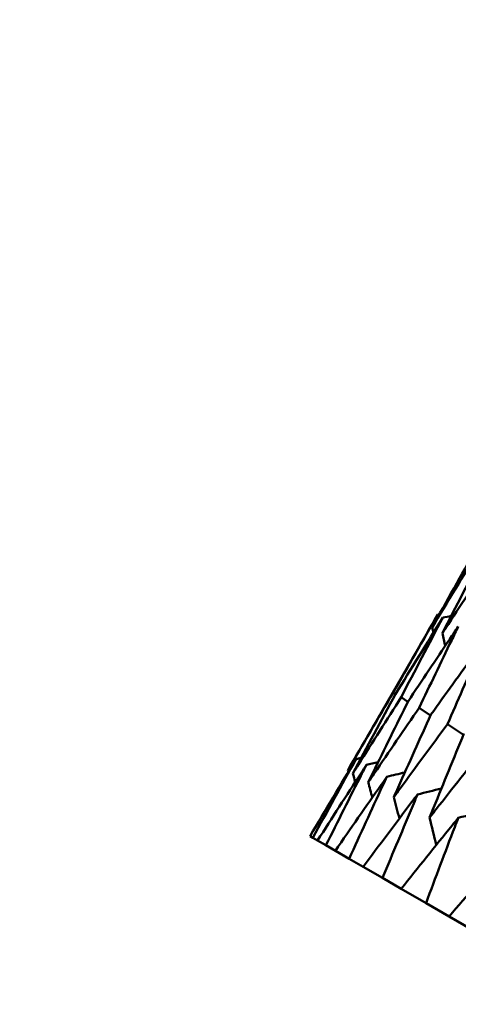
# Model space of a CAD drawing. Header units: millimetres. Extents: x 188 to 1913, y 148 to 2839.
# Tile 3 of 211: x 586.27 to 589.19, y 232.27 to 238.83. Entities that reach past the tile are written whole.
import ezdxf

# ---------------------------------------------------------------- set-up
doc = ezdxf.new("R2010")
doc.units = ezdxf.units.MM
doc.header["$LTSCALE"] = 10
doc.layers.add('Widoczne (ISO)', color=7, linetype='Continuous', lineweight=50)

msp = doc.modelspace()

# ---------------------------------------------------------------- linework, layer by layer
at = {"layer": 'Widoczne (ISO)'}
for p, q in [((589.0517, 234.8669), (588.4534, 233.8306)), ((588.7702, 234.3371), (588.7551, 234.3473)), ((588.853, 234.2864), (588.8078, 234.3169)), ((589.0041, 234.1965), (588.9287, 234.2471)), ((588.2031, 233.3929), (588.2216, 233.3821)), ((588.2529, 233.3641), (588.2216, 233.3821)), ((588.2529, 233.3641), (588.3085, 233.332)), ((588.3709, 233.296), (588.3085, 233.332)), ((588.3709, 233.296), (588.4632, 233.2427)), ((588.5565, 233.1888), (588.4632, 233.2427)), ((588.5565, 233.1888), (588.6853, 233.1145)), ((588.8091, 233.043), (588.6853, 233.1145)), ((588.8091, 233.043), (588.9738, 232.9479)), ((589.1277, 232.8591), (588.9738, 232.9479)), ((589.1277, 232.8591), (589.3276, 232.7436))]:
    msp.add_line(p, q, dxfattribs=at)
msp.add_circle((591.0056, 198.2511), 50, dxfattribs=at)
for points in [[(589.307, 235.3048), (589.2086, 235.1311), (589.111, 234.9569), (589.0143, 234.7823)], [(589.0143, 234.7823), (589.1172, 234.9534), (589.2209, 235.124), (589.3255, 235.2942)], [(589.3569, 235.276), (589.2646, 235.0988), (589.1732, 234.921), (589.0826, 234.7429)], [(588.7551, 234.3473), (588.8532, 234.521), (588.952, 234.6942), (589.0517, 234.8669)], [(589.0859, 234.8471), (588.98, 234.678), (588.875, 234.5084), (588.7708, 234.3383)], [(588.8078, 234.3169), (588.8997, 234.4941), (588.9924, 234.6709), (589.0859, 234.8471)], [(589.0624, 234.869), (589.0588, 234.8683), (589.0553, 234.8676), (589.0517, 234.8669)], [(589.0859, 234.8471), (589.1044, 234.8508), (589.1229, 234.8544), (589.1413, 234.8581)], [(589.0143, 234.7823), (589.017, 234.77), (589.0197, 234.7578), (589.0224, 234.7455)], [(589.0826, 234.7429), (589.0888, 234.7148), (589.0949, 234.6868), (589.1011, 234.6587)], [(588.4534, 233.8306), (588.5531, 234.0032), (588.6537, 234.1755), (588.7551, 234.3473)], [(588.7708, 234.3383), (588.6755, 234.1629), (588.5811, 233.9871), (588.4876, 233.8108)], [(589.2226, 234.0677), (589.1875, 234.0913), (589.1523, 234.1148), (589.1171, 234.1383)], [(588.5087, 233.9065), (588.4059, 233.7357), (588.3041, 233.5645), (588.2031, 233.3929)], [(588.2216, 233.3821), (588.3165, 233.5574), (588.4121, 233.7322), (588.5087, 233.9065)], [(588.5087, 233.9065), (588.52, 233.9092), (588.5314, 233.9119), (588.5428, 233.9145)], [(588.577, 233.8671), (588.6031, 233.8733), (588.6292, 233.8795), (588.6553, 233.8857)], [(588.4563, 233.8194), (588.4554, 233.8231), (588.4544, 233.8268), (588.4534, 233.8306)], [(588.4876, 233.8108), (588.4926, 233.7914), (588.4977, 233.7721), (588.5027, 233.7527)], [(588.7134, 233.7883), (588.7533, 233.798), (588.7932, 233.8076), (588.8331, 233.8173)], [(588.59, 233.7517), (588.5987, 233.7177), (588.6075, 233.6837), (588.6162, 233.6497)], [(588.9173, 233.6706), (588.9701, 233.6837), (589.023, 233.6968), (589.0759, 233.7099)], [(588.7602, 233.6534), (588.7722, 233.6056), (588.7843, 233.5579), (588.7963, 233.5101)], [(589.1879, 233.5144), (589.2529, 233.5311), (589.3179, 233.5478), (589.3829, 233.5644)], [(588.9976, 233.5164), (589.0124, 233.4556), (589.0273, 233.3948), (589.0422, 233.3341)]]:
    msp.add_open_spline(points, degree=3, dxfattribs=at)
for points, knots in [([(589.0826, 234.7429), (589.096, 234.7634), (589.1094, 234.7839), (589.2186, 234.9513), (589.3151, 235.0979), (589.4123, 235.2441)], [0.06241522, 0.06241522, 0.06241522, 0.06241522, 0.0708546, 0.0708546, 0.13127416, 0.13127416, 0.13127416, 0.13127416]), ([(589.1883, 234.788), (589.1695, 234.7602), (589.1508, 234.7325), (589.039, 234.5667), (588.9466, 234.4284), (588.8547, 234.2898)], [0.04993807, 0.04993807, 0.04993807, 0.04993807, 0.0614821, 0.0614821, 0.11877783, 0.11877783, 0.11877783, 0.11877783]), ([(588.9287, 234.2471), (589, 234.3976), (589.0719, 234.5477), (589.159, 234.7277), (589.1737, 234.7578), (589.1883, 234.788)], [0.00418374, 0.00418374, 0.00418374, 0.00418374, 0.06147247, 0.06147247, 0.07302352, 0.07302352, 0.07302352, 0.07302352]), ([(589.3585, 234.6897), (589.3387, 234.6626), (589.3189, 234.6354), (589.2011, 234.4731), (589.1036, 234.3378), (589.0066, 234.2021)], [0.04993807, 0.04993807, 0.04993807, 0.04993807, 0.0614821, 0.0614821, 0.11877783, 0.11877783, 0.11877783, 0.11877783]), ([(589.1171, 234.1383), (589.1834, 234.2917), (589.2503, 234.4447), (589.3313, 234.6282), (589.3449, 234.659), (589.3585, 234.6897)], [0.00418374, 0.00418374, 0.00418374, 0.00418374, 0.06147247, 0.06147247, 0.07302352, 0.07302352, 0.07302352, 0.07302352]), ([(588.4876, 233.8108), (588.4999, 233.8305), (588.5123, 233.8502), (588.6183, 234.0192), (588.7128, 234.1682), (588.8078, 234.3169)], [0.05804162, 0.05804162, 0.05804162, 0.05804162, 0.06605559, 0.06605559, 0.12689392, 0.12689392, 0.12689392, 0.12689392]), ([(588.8547, 234.2898), (588.776, 234.1317), (588.698, 233.9733), (588.6104, 233.7936), (588.6002, 233.7727), (588.59, 233.7517)], [0.00523804, 0.00523804, 0.00523804, 0.00523804, 0.06606705, 0.06606705, 0.07409033, 0.07409033, 0.07409033, 0.07409033]), ([(588.59, 233.7517), (588.603, 233.771), (588.6161, 233.7902), (588.7283, 233.9557), (588.8282, 234.1016), (588.9287, 234.2471)], [0.05804162, 0.05804162, 0.05804162, 0.05804162, 0.06605559, 0.06605559, 0.12689392, 0.12689392, 0.12689392, 0.12689392]), ([(589.0066, 234.2021), (588.9333, 234.0409), (588.8606, 233.8794), (588.7792, 233.6962), (588.7697, 233.6748), (588.7602, 233.6534)], [0.00523804, 0.00523804, 0.00523804, 0.00523804, 0.06606705, 0.06606705, 0.07409033, 0.07409033, 0.07409033, 0.07409033]), ([(588.7602, 233.6534), (588.774, 233.6723), (588.7877, 233.6911), (588.9061, 233.8531), (589.0113, 233.9959), (589.1171, 234.1383)], [0.05804162, 0.05804162, 0.05804162, 0.05804162, 0.06605559, 0.06605559, 0.12689392, 0.12689392, 0.12689392, 0.12689392]), ([(589.2259, 234.0755), (589.1579, 233.9113), (589.0906, 233.7466), (589.0151, 233.5599), (589.0063, 233.5382), (588.9976, 233.5164)], [0.00523804, 0.00523804, 0.00523804, 0.00523804, 0.06606705, 0.06606705, 0.07409033, 0.07409033, 0.07409033, 0.07409033]), ([(588.9976, 233.5164), (589.012, 233.5348), (589.0265, 233.5533), (589.1509, 233.7118), (589.2614, 233.8515), (589.3726, 233.9909)], [0.05804162, 0.05804162, 0.05804162, 0.05804162, 0.06605559, 0.06605559, 0.12689392, 0.12689392, 0.12689392, 0.12689392]), ([(588.577, 233.8671), (588.5652, 233.849), (588.5535, 233.8309), (588.4448, 233.6636), (588.3485, 233.514), (588.2529, 233.3641)], [0.05393723, 0.05393723, 0.05393723, 0.05393723, 0.06137399, 0.06137399, 0.12273355, 0.12273355, 0.12273355, 0.12273355]), ([(588.3085, 233.332), (588.3875, 233.4915), (588.4673, 233.6506), (588.5574, 233.8286), (588.5672, 233.8478), (588.577, 233.8671)], [0, 0, 0, 0, 0.06135239, 0.06135239, 0.06879633, 0.06879633, 0.06879633, 0.06879633]), ([(588.7134, 233.7883), (588.7009, 233.7706), (588.6885, 233.7529), (588.5737, 233.5892), (588.4719, 233.4428), (588.3709, 233.296)], [0.05393723, 0.05393723, 0.05393723, 0.05393723, 0.06137399, 0.06137399, 0.12273355, 0.12273355, 0.12273355, 0.12273355]), ([(588.4632, 233.2427), (588.5368, 233.4053), (588.6111, 233.5675), (588.6951, 233.7491), (588.7042, 233.7687), (588.7134, 233.7883)], [0, 0, 0, 0, 0.06135239, 0.06135239, 0.06879633, 0.06879633, 0.06879633, 0.06879633]), ([(588.9173, 233.6706), (588.9042, 233.6533), (588.8911, 233.636), (588.7702, 233.4757), (588.663, 233.3324), (588.5565, 233.1888)], [0.05393723, 0.05393723, 0.05393723, 0.05393723, 0.06137399, 0.06137399, 0.12273355, 0.12273355, 0.12273355, 0.12273355]), ([(588.6853, 233.1145), (588.7535, 233.2802), (588.8224, 233.4456), (588.9003, 233.6306), (588.9088, 233.6506), (588.9173, 233.6706)], [0, 0, 0, 0, 0.06135239, 0.06135239, 0.06879633, 0.06879633, 0.06879633, 0.06879633]), ([(589.1879, 233.5144), (589.1741, 233.4974), (589.1604, 233.4805), (589.0335, 233.3237), (588.921, 233.1835), (588.8091, 233.043)], [0.05393723, 0.05393723, 0.05393723, 0.05393723, 0.06137399, 0.06137399, 0.12273355, 0.12273355, 0.12273355, 0.12273355]), ([(588.9738, 232.9479), (589.0367, 233.1167), (589.1002, 233.2851), (589.1722, 233.4736), (589.18, 233.494), (589.1879, 233.5144)], [0, 0, 0, 0, 0.06135239, 0.06135239, 0.06879633, 0.06879633, 0.06879633, 0.06879633]), ([(589.5241, 233.3202), (589.5097, 233.3037), (589.4954, 233.2871), (589.3626, 233.1337), (589.2448, 232.9965), (589.1277, 232.8591)], [0.05393723, 0.05393723, 0.05393723, 0.05393723, 0.06137399, 0.06137399, 0.12273355, 0.12273355, 0.12273355, 0.12273355])]:
    msp.add_open_spline(points, degree=3, knots=knots, dxfattribs=at)

doc.saveas('drawing.dxf')
